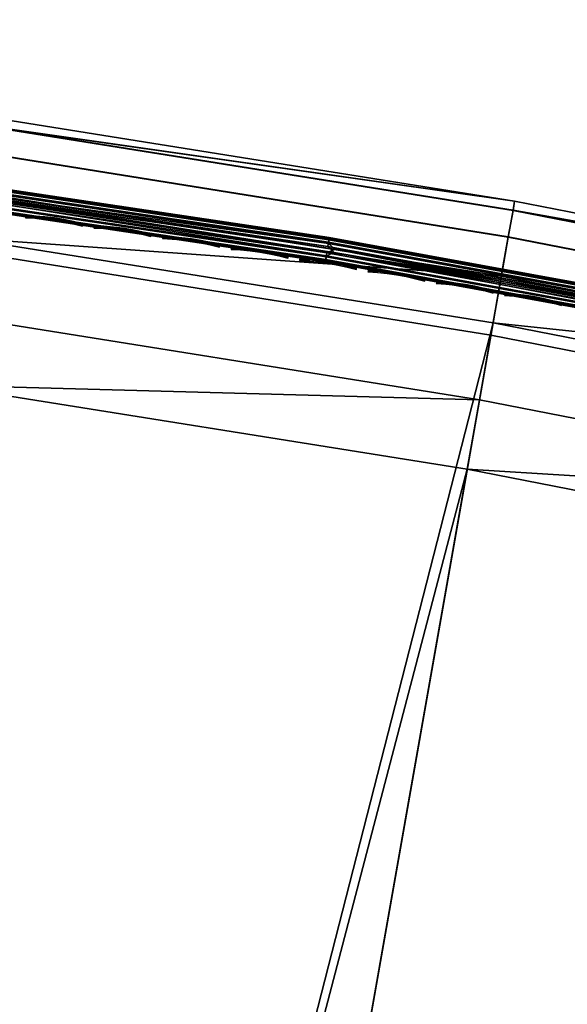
# Model space of a CAD drawing. Header units: inches. Extents: x 0 to 31.9, y -32.8 to 0.
# Tile 248 of 256: x 9.2 to 11.4, y -4.2 to -0.3. Entities that reach past the tile are written whole.
import ezdxf

# ---------------------------------------------------------------- set-up
doc = ezdxf.new("R2010")
doc.units = ezdxf.units.IN
doc.header["$LTSCALE"] = 0.03937
doc.header["$MEASUREMENT"] = 0
for name, color, linetype in [('A-FURN-3-ST', 151, 'Continuous'), ('A-FURN-3-ST-SEAM', 250, 'Continuous'), ('A-FURN-3-STITCH', 15, 'Continuous')]:
    doc.layers.add(name, color=color, linetype=linetype)

msp = doc.modelspace()

# ---------------------------------------------------------------- meshes
at = {"layer": 'A-FURN-3-ST'}
mesh = msp.add_polyface(dxfattribs=at)
corners = [(13.0748, -2.4795, 18), (13.1341, -2.201, 17.9625), (10.9613, -2.0663, 18), (11.0109, -1.786, 17.9625), (8.8349, -1.7261, 18), (8.8748, -1.4442, 17.9625), (6.698, -1.4591, 18), (6.7281, -1.176, 17.9625), (4.5532, -1.2657, 18), (4.5735, -0.9817, 17.9625), (2.403, -1.1461, 18), (13.296, -1.4403, 17.1847), (13.3037, -1.4036, 16.9), (11.1463, -1.02, 17.1847), (11.1526, -0.9831, 16.9), (0.2502, -0.8859, 17.9788), (0.25, -1.1005, 18), (13.2732, -1.5477, 17.45), (11.1272, -1.1283, 17.45), (13.2368, -1.7187, 17.6778), (11.0968, -1.3004, 17.6778), (8.9682, -0.7828, 17.45), (8.9438, -0.9559, 17.6778), (13.1894, -1.9416, 17.8526), (11.0572, -1.5248, 17.8526), (8.9119, -1.1815, 17.8526), (6.7561, -0.9121, 17.8526), (13.3037, -1.4036, 5.5), (11.1526, -0.9831, 5.5), (13.1995, -1.8926, 5), (11.0655, -1.4755, 5), (13.2394, -1.7055, 5.0381), (11.0989, -1.287, 5.0381), (11.1272, -1.1273, 5.1464), (13.2732, -1.5468, 5.1464), (11.1461, -1.0206, 5.3087), (13.2958, -1.4408, 5.3087), (8.9184, -1.1319, 5), (8.9452, -0.9425, 5.0381), (8.968, -0.7818, 5.1464), (15.318, -2.3829, 5), (8.8263, -24.1308, 5), (7.1307, -23.7908, 5), (5.4222, -23.5234, 5), (3.7038, -23.3289, 5), (6.7607, -0.8624, 5), (4.595, -0.6671, 5), (1.9787, -23.2079, 5), (2.424, -0.5465, 5), (0.25, -23.1604, 5), (0.25, -0.5005, 5), (0.0335, -23.1604, 5.125), (0, -0.5005, 5.25), (0.0335, -0.5005, 5.125), (0.125, -23.1604, 5.0335), (0.125, -0.5005, 5.0335), (0.0335, -1.1005, 17.875), (0.0122, -0.9197, 17.8092), (0, -1.1005, 17.75), (0.25, -22.5516, 18), (0.125, -22.5516, 17.9665), (0.125, -1.1005, 17.9665), (0.0335, -22.5516, 17.875), (0, -22.5516, 17.75), (0, -23.4104, 5.5002), (0, -0.2505, 5.5), (0, -23.4016, 16.9007), (0, -0.2505, 16.9), (8.958, -23.5365, 18), (15.1728, -2.965, 18), (7.2364, -23.1913, 18), (5.5016, -22.9198, 18), (3.7568, -22.7225, 18), (2.0052, -22.5997, 18)]
mesh.append_faces([[corners[k] for k in face] for face in [(0, 1, 2), (2, 1, 3), (2, 3, 4), (4, 3, 5), (4, 5, 6), (6, 5, 7), (6, 7, 8), (8, 7, 9), (8, 9, 10), (11, 12, 13), (13, 12, 14), (15, 16, 10), (17, 11, 13, 18), (19, 17, 18, 20), (20, 18, 21, 22), (23, 19, 20, 24), (24, 20, 22, 25), (1, 23, 24, 3), (3, 24, 25, 5), (5, 25, 26, 7), (12, 27, 14), (14, 27, 28), (29, 30, 31), (31, 30, 32), (31, 32, 33, 34), (34, 33, 35, 36), (36, 35, 27), (27, 35, 28), (30, 37, 32), (32, 37, 38), (32, 38, 39, 33), (40, 41, 29), (29, 42, 30), (30, 43, 37), (37, 44, 45), (45, 44, 46), (46, 47, 48), (48, 49, 50), (51, 52, 53), (51, 53, 54), (54, 53, 55), (54, 55, 49), (49, 55, 50), (56, 57, 58), (59, 16, 60), (60, 16, 61), (60, 61, 62), (62, 61, 56), (62, 56, 63), (63, 56, 58), (52, 64, 65), (65, 66, 67), (67, 66, 63), (67, 63, 58), (68, 69, 0), (70, 0, 2), (71, 2, 4), (72, 4, 6), (72, 6, 8), (72, 8, 73), (73, 8, 10), (73, 10, 59), (59, 10, 16)]])
mesh = msp.add_polyface(dxfattribs=at)
corners = [(2.403, -1.1461, 18), (4.5735, -0.9817, 17.9625), (2.4134, -0.8616, 17.9625), (0.2502, -0.8859, 17.9788), (0.2504, -0.6796, 17.9162), (2.4231, -0.5965, 17.8526), (0.2505, -0.4895, 17.8145), (2.4314, -0.3688, 17.6778), (11.1463, -1.02, 17.1847), (11.1526, -0.9831, 16.9), (8.9834, -0.674, 17.1847), (8.9884, -0.6368, 16.9), (6.8099, -0.4025, 17.1847), (11.1272, -1.1283, 17.45), (8.9682, -0.7828, 17.45), (6.7985, -0.5118, 17.45), (8.9438, -0.9559, 17.6778), (6.7801, -0.6856, 17.6778), (4.6208, -0.3154, 17.45), (4.6085, -0.4898, 17.6778), (8.9119, -1.1815, 17.8526), (6.7561, -0.9121, 17.8526), (4.5923, -0.7171, 17.8526), (6.7281, -1.176, 17.9625), (11.1526, -0.9831, 5.5), (8.9884, -0.6368, 5.5), (6.8136, -0.3652, 16.9), (11.1461, -1.0206, 5.3087), (8.9832, -0.6745, 5.3087), (6.8096, -0.403, 5.3087), (11.1272, -1.1273, 5.1464), (8.968, -0.7818, 5.1464), (8.9184, -1.1319, 5), (6.7607, -0.8624, 5), (8.9452, -0.9425, 5.0381), (6.781, -0.6721, 5.0381), (6.7982, -0.5108, 5.1464), (4.595, -0.6671, 5), (4.6088, -0.4763, 5.0381), (4.6204, -0.3145, 5.1464), (2.424, -0.5465, 5), (0.0475, -0.3958, 17.6047), (0.0122, -0.445, 17.5556), (0.0122, -0.5855, 17.6707), (0.0475, -0.5469, 17.7285), (0.0122, -0.7458, 17.7564), (0.0475, -0.7192, 17.8206), (0.0122, -0.9197, 17.8092), (0.0474, -0.9061, 17.8773), (0.0335, -1.1005, 17.875), (0, -1.1005, 17.75), (0, -0.9347, 17.7337), (0, -0.7753, 17.6853), (0, -0.6283, 17.6066), (0, -0.4995, 17.501), (0.0733, -0.9002, 17.9071), (0.125, -1.1005, 17.9665), (0.195, -0.8871, 17.9728), (0.25, -1.1005, 18), (0.1952, -0.6819, 17.9106), (0.1953, -0.4928, 17.8094), (0.0734, -0.53, 17.7538), (0.0734, -0.7076, 17.8487), (0, -0.3938, 17.3722), (0, -0.3152, 17.2253), (0, -0.2668, 17.0658), (0, -0.2505, 16.9)]
mesh.append_faces([[corners[k] for k in face] for face in [(0, 1, 2), (0, 2, 3), (3, 2, 4), (4, 2, 5), (4, 5, 6), (6, 5, 7), (8, 9, 10), (10, 9, 11), (10, 11, 12), (13, 8, 10, 14), (14, 10, 12, 15), (16, 14, 15, 17), (17, 15, 18, 19), (20, 16, 17, 21), (21, 17, 19, 22), (22, 19, 7, 5), (23, 21, 22, 1), (1, 22, 5, 2), (9, 24, 11), (11, 24, 25), (11, 25, 26), (24, 27, 28), (24, 28, 25), (25, 28, 29), (30, 31, 28, 27), (32, 33, 34), (34, 33, 35), (34, 35, 36, 31), (31, 36, 29, 28), (33, 37, 35), (35, 37, 38), (35, 38, 39, 36), (37, 40, 38), (41, 42, 43, 44), (44, 43, 45, 46), (46, 45, 47, 48), (48, 47, 49), (50, 47, 51), (51, 47, 52), (52, 47, 45), (52, 45, 53), (53, 45, 43), (53, 43, 54), (54, 43, 42), (48, 49, 55), (55, 49, 56), (55, 56, 57), (57, 56, 58), (57, 58, 3), (57, 3, 59), (59, 3, 4), (59, 4, 60), (60, 4, 6), (61, 44, 46, 62), (62, 46, 48, 55), (60, 61, 62, 59), (59, 62, 55, 57), (51, 52, 50), (50, 52, 53), (50, 53, 54), (54, 63, 50), (50, 63, 64), (50, 64, 65), (65, 66, 50)]])
mesh = msp.add_polyface(dxfattribs=at)
corners = [(17.4183, -2.9456, 5), (10.5059, -24.5427, 5), (8.8263, -24.1308, 5), (13.1995, -1.8926, 5), (7.1307, -23.7908, 5), (11.0655, -1.4755, 5), (5.4222, -23.5234, 5), (13.6372, -26.0409, 16.9008), (12.0303, -25.4585, 17.1854), (12.0189, -25.4944, 16.9008), (10.3885, -24.9808, 17.1854), (10.3787, -25.0172, 16.9008), (8.7197, -24.6104, 16.9008), (8.7278, -24.5736, 17.1854), (7.0449, -24.2745, 16.9008), (7.0512, -24.2374, 17.1854), (13.9159, -25.2746, 17.9626), (12.3494, -24.4452, 18), (12.264, -24.7166, 17.9626), (13.7477, -25.738, 17.6781), (12.1159, -25.1868, 17.6781), (12.0634, -25.3536, 17.4505), (13.688, -25.9023, 17.4505), (13.6503, -26.0056, 17.1854), (10.6634, -23.9547, 18), (10.5898, -24.2296, 17.9626), (10.5211, -24.4857, 17.8528), (12.1844, -24.9696, 17.8528), (10.4622, -24.7057, 17.6781), (10.4169, -24.8746, 17.4505), (8.8963, -23.8143, 17.9626), (8.958, -23.5365, 18), (7.1867, -23.4715, 17.9626), (7.2364, -23.1913, 18), (5.4641, -23.2019, 17.9626), (8.8388, -24.0732, 17.8528), (7.1404, -23.7326, 17.8528), (8.7894, -24.2955, 17.6781), (7.1007, -23.9569, 17.6781), (8.7515, -24.4662, 17.4505), (7.0703, -24.1291, 17.4505), (13.6342, -26.0492, 5.5004), (12.0162, -25.5027, 5.5004), (10.3764, -25.0257, 5.5004), (8.7178, -24.6189, 5.5004), (7.0434, -24.2832, 5.5004), (12.1664, -25.0258, 5), (13.7395, -25.7591, 5.0381), (12.1089, -25.2084, 5.0381), (10.4563, -24.7276, 5.0381), (8.7847, -24.3177, 5.0381), (10.4143, -24.8844, 5.1466), (8.7495, -24.4761, 5.1466), (10.3863, -24.989, 5.3089), (8.726, -24.5819, 5.3089), (12.0277, -25.4666, 5.3089), (7.0499, -24.2458, 5.3089), (7.0972, -23.9793, 5.0381), (7.0688, -24.1391, 5.1466), (13.6842, -25.9117, 5.1466), (13.6473, -26.0135, 5.3089), (12.0602, -25.3632, 5.1466), (17.253, -3.5224, 18), (13.0748, -2.4795, 18), (10.9613, -2.0663, 18), (5.5016, -22.9198, 18)]
mesh.append_faces([[corners[k] for k in face] for face in [(0, 1, 2), (3, 2, 4), (5, 4, 6), (7, 8, 9), (9, 8, 10), (9, 10, 11), (11, 10, 12), (12, 10, 13), (12, 13, 14), (14, 13, 15), (16, 17, 18), (19, 20, 21, 22), (22, 21, 8, 23), (17, 24, 18), (18, 24, 25), (18, 25, 26, 27), (27, 26, 28, 20), (20, 28, 29, 21), (21, 29, 10, 8), (25, 24, 30), (30, 24, 31), (30, 31, 32), (32, 31, 33), (32, 33, 34), (26, 25, 30, 35), (35, 30, 32, 36), (28, 26, 35, 37), (37, 35, 36, 38), (29, 28, 37, 39), (39, 37, 38, 40), (10, 29, 39, 13), (13, 39, 40, 15), (41, 9, 42), (42, 9, 11), (42, 11, 43), (43, 11, 44), (44, 11, 12), (44, 12, 45), (45, 12, 14), (46, 47, 48), (46, 48, 1), (1, 48, 49), (1, 49, 50), (50, 49, 51, 52), (52, 51, 53, 54), (54, 53, 43), (43, 53, 42), (42, 53, 55), (42, 55, 41), (43, 44, 54), (54, 44, 45), (54, 45, 56), (4, 2, 57), (57, 2, 50), (57, 50, 52, 58), (58, 52, 54, 56), (2, 1, 50), (59, 60, 55, 61), (61, 55, 53, 51), (47, 59, 61, 48), (48, 61, 51, 49), (24, 62, 31), (31, 63, 33), (33, 64, 65)]])
mesh = msp.add_polyface(dxfattribs=at)
corners = [(31.6253, -8.9745, 5.25), (20.2954, -28.5985, 5.25), (31.5963, -8.9577, 5.125), (20.2664, -28.5818, 5.125), (31.5171, -8.912, 5.0335), (20.1871, -28.536, 5.0335), (31.4088, -8.8495, 5), (20.0789, -28.4735, 5), (31.362, -9.284, 17.9071), (31.217, -9.4316, 17.9665), (31.2963, -9.4773, 17.875), (31.3253, -9.4941, 17.75), (31.4052, -9.3314, 17.8091), (31.1088, -9.3691, 18), (20.3832, -27.9463, 18), (20.4915, -28.0088, 17.9665), (20.5707, -28.0545, 17.875), (20.5998, -28.0713, 17.75), (18.558, -27.6503, 5), (29.5031, -7.8023, 5), (17.0035, -26.8926, 5), (27.5626, -6.8213, 5), (15.4181, -26.2018, 5), (25.5894, -5.9075, 5), (13.8048, -25.5792, 5), (23.5861, -5.0621, 5), (21.5548, -4.2861, 5), (12.1664, -25.0258, 5), (19.4981, -3.5803, 5), (10.5059, -24.5427, 5), (17.4183, -2.9456, 5), (8.8263, -24.1308, 5), (15.318, -2.3829, 5), (20.1704, -28.815, 5.5002), (31.7503, -8.758, 16.9), (20.1747, -28.8074, 16.9007), (31.7503, -8.758, 5.5), (13.6372, -26.0409, 16.9008), (13.6503, -26.0056, 17.1854), (12.0303, -25.4585, 17.1854), (17.141, -26.599, 17.9626), (15.6511, -25.6394, 18), (15.5426, -25.9024, 17.9626), (14.013, -25.0071, 18), (13.9159, -25.2746, 17.9626), (13.8255, -25.5239, 17.8528), (15.4415, -26.1476, 17.8528), (13.7477, -25.738, 17.6781), (15.3545, -26.3581, 17.6781), (13.688, -25.9023, 17.4505), (15.2877, -26.5197, 17.4505), (12.3494, -24.4452, 18), (12.264, -24.7166, 17.9626), (12.1844, -24.9696, 17.8528), (12.1159, -25.1868, 17.6781), (13.6342, -26.0492, 5.5004), (12.0189, -25.4944, 16.9008), (15.3452, -26.3788, 5.0381), (13.7395, -25.7591, 5.0381), (12.0277, -25.4666, 5.3089), (13.6473, -26.0135, 5.3089), (15.2834, -26.5288, 5.1466), (13.6842, -25.9117, 5.1466), (18.8391, -27.1103, 18), (17.2608, -26.3409, 18), (29.2214, -8.3321, 18), (27.2995, -7.3605, 18), (25.3454, -6.4556, 18), (23.3613, -5.6184, 18), (21.3496, -4.8499, 18), (19.3127, -4.1509, 18), (10.6634, -23.9547, 18), (17.253, -3.5224, 18), (8.958, -23.5365, 18), (15.1728, -2.965, 18)]
mesh.append_faces([[corners[k] for k in face] for face in [(0, 1, 2), (2, 1, 3), (2, 3, 4), (4, 3, 5), (4, 5, 6), (6, 5, 7), (8, 9, 10), (11, 12, 10), (13, 14, 9), (9, 14, 15), (9, 15, 10), (10, 15, 16), (10, 16, 11), (11, 16, 17), (7, 18, 6), (6, 18, 19), (19, 18, 20), (19, 20, 21), (21, 20, 22), (21, 22, 23), (23, 22, 24), (23, 24, 25), (25, 24, 26), (26, 24, 27), (26, 27, 28), (28, 27, 29), (28, 29, 30), (30, 31, 32), (0, 33, 1), (34, 35, 36), (36, 35, 33), (36, 33, 0), (34, 11, 17), (34, 17, 35), (37, 38, 39), (40, 41, 42), (41, 43, 42), (42, 43, 44), (42, 44, 45, 46), (46, 45, 47, 48), (48, 47, 49, 50), (43, 51, 44), (44, 52, 53, 45), (45, 53, 54, 47), (55, 37, 56), (22, 57, 24), (24, 57, 58), (24, 58, 27), (55, 59, 60), (57, 61, 62, 58), (14, 13, 63), (63, 13, 64), (64, 13, 65), (64, 65, 66), (64, 66, 41), (41, 66, 67), (41, 67, 43), (43, 67, 68), (43, 68, 51), (51, 68, 69), (51, 69, 70), (51, 70, 71), (71, 70, 72), (73, 72, 74)]])
at = {"layer": 'A-FURN-3-ST-SEAM'}
mesh = msp.add_polyface(dxfattribs=at)
corners = [(14.4284, -2.0099, 17.7208), (12.435, -1.5589, 17.7271), (12.4105, -1.5729, 17.7208), (10.4245, -1.1905, 17.7271), (10.3926, -1.204, 17.7208), (8.4032, -0.8871, 17.7271), (8.367, -0.901, 17.7208), (8.3641, -0.924, 17.6902), (8.3976, -0.9296, 17.6706), (10.3889, -1.2269, 17.6902), (10.4176, -1.2328, 17.6706), (12.4061, -1.5956, 17.6902), (12.4267, -1.6009, 17.6706), (14.4231, -2.0324, 17.6902), (12.4077, -1.5872, 17.7078), (10.3903, -1.2184, 17.7078), (8.3652, -0.9155, 17.7078), (14.4243, -2.0273, 17.6522), (12.4071, -1.5904, 17.6522), (12.4376, -1.5458, 17.628), (12.4129, -1.5606, 17.6292), (10.4267, -1.1773, 17.628), (10.3947, -1.1917, 17.6292), (8.405, -0.8739, 17.628), (8.3687, -0.8886, 17.6292), (6.3745, -0.6357, 17.628), (8.3648, -0.9188, 17.6522), (10.3898, -1.2217, 17.6522), (12.4096, -1.5778, 17.6377), (10.3919, -1.2089, 17.6377), (8.3664, -0.9059, 17.6377), (12.418, -1.5356, 17.7259), (10.3988, -1.1665, 17.7259), (8.372, -0.8633, 17.7259), (6.3732, -0.6491, 17.7271), (8.3736, -0.8511, 17.6344), (10.4008, -1.1543, 17.6344), (12.4203, -1.5235, 17.6344), (12.4231, -1.5091, 17.6473), (10.4032, -1.1399, 17.6473), (8.3755, -0.8366, 17.6473), (12.4248, -1.5007, 17.6648), (10.4045, -1.1314, 17.6648), (8.3766, -0.8281, 17.6648), (12.425, -1.4995, 17.6842), (10.4047, -1.1302, 17.6842), (8.3767, -0.8269, 17.6842), (12.4238, -1.5057, 17.7027), (10.4037, -1.1365, 17.7027), (8.3759, -0.8331, 17.7027), (12.4213, -1.5184, 17.7173), (10.4016, -1.1492, 17.7173), (8.3743, -0.8459, 17.7173)]
mesh.append_faces([[corners[k] for k in face] for face in [(0, 1, 2), (2, 1, 3), (2, 3, 4), (4, 3, 5), (4, 5, 6), (7, 8, 9), (9, 8, 10), (9, 10, 11), (11, 10, 12), (11, 12, 13), (14, 2, 4, 15), (15, 4, 6, 16), (11, 14, 15, 9), (9, 15, 16, 7), (17, 12, 18), (19, 20, 21), (21, 20, 22), (21, 22, 23), (23, 22, 24), (23, 24, 25), (8, 26, 27), (8, 27, 10), (10, 27, 18), (10, 18, 12), (28, 18, 27, 29), (29, 27, 26, 30), (20, 28, 29, 22), (22, 29, 30, 24), (1, 31, 3), (3, 31, 32), (3, 32, 5), (5, 32, 33), (5, 33, 34), (25, 35, 23), (23, 35, 36), (23, 36, 21), (21, 36, 37), (21, 37, 19), (38, 37, 36, 39), (39, 36, 35, 40), (41, 38, 39, 42), (42, 39, 40, 43), (44, 41, 42, 45), (45, 42, 43, 46), (47, 44, 45, 48), (48, 45, 46, 49), (50, 47, 48, 51), (51, 48, 49, 52), (31, 50, 51, 32), (32, 51, 52, 33)]])
at = {"layer": 'A-FURN-3-STITCH'}
mesh = msp.add_polymesh((7, 4), dxfattribs=at)
for k, corner in enumerate([(9.4078, -1.0839, 17.7343), (9.4081, -1.0817, 17.7329), (9.4088, -1.0773, 17.7302), (9.4091, -1.0751, 17.7289), (9.3704, -1.0745, 17.7406), (9.371, -1.07, 17.7431), (9.3717, -1.0656, 17.7404), (9.3717, -1.0657, 17.7352), (9.3323, -1.0667, 17.7443), (9.3329, -1.0621, 17.7468), (9.3335, -1.0577, 17.7441), (9.3336, -1.0578, 17.7389), (9.2937, -1.0603, 17.7454), (9.2943, -1.0558, 17.7479), (9.295, -1.0514, 17.7452), (9.295, -1.0515, 17.74), (9.2549, -1.0556, 17.7439), (9.2555, -1.0511, 17.7464), (9.2562, -1.0467, 17.7437), (9.2562, -1.0468, 17.7385), (9.2161, -1.0525, 17.7397), (9.2168, -1.0479, 17.7422), (9.2174, -1.0435, 17.7395), (9.2174, -1.0437, 17.7343), (9.1777, -1.051, 17.733), (9.178, -1.0487, 17.7317), (9.1786, -1.0443, 17.729), (9.179, -1.0422, 17.7276)]):
    mesh.set_mesh_vertex(divmod(k, 4), corner)
mesh = msp.add_polymesh((7, 4), dxfattribs=at)
for k, corner in enumerate([(9.6846, -1.126, 17.7343), (9.6849, -1.1239, 17.7329), (9.6856, -1.1195, 17.7302), (9.6859, -1.1172, 17.7289), (9.6472, -1.1165, 17.7406), (9.6479, -1.112, 17.7431), (9.6485, -1.1076, 17.7404), (9.6485, -1.1077, 17.7352), (9.6091, -1.1085, 17.7443), (9.6098, -1.104, 17.7468), (9.6104, -1.0996, 17.7441), (9.6105, -1.0997, 17.7389), (9.5706, -1.102, 17.7454), (9.5712, -1.0975, 17.7479), (9.5719, -1.0931, 17.7452), (9.5719, -1.0932, 17.74), (9.5318, -1.0971, 17.7439), (9.5325, -1.0926, 17.7464), (9.5331, -1.0882, 17.7437), (9.5332, -1.0883, 17.7385), (9.4931, -1.0938, 17.7397), (9.4937, -1.0893, 17.7422), (9.4944, -1.0849, 17.7395), (9.4944, -1.085, 17.7343), (9.4546, -1.0921, 17.733), (9.4549, -1.0899, 17.7317), (9.4556, -1.0855, 17.729), (9.4559, -1.0833, 17.7276)]):
    mesh.set_mesh_vertex(divmod(k, 4), corner)
mesh = msp.add_polymesh((7, 4), dxfattribs=at)
for k, corner in enumerate([(9.9612, -1.1694, 17.7343), (9.9616, -1.1673, 17.7329), (9.9622, -1.1629, 17.7302), (9.9626, -1.1606, 17.7289), (9.9239, -1.1598, 17.7406), (9.9245, -1.1552, 17.7431), (9.9252, -1.1508, 17.7404), (9.9252, -1.151, 17.7352), (9.8858, -1.1516, 17.7443), (9.8865, -1.147, 17.7468), (9.8872, -1.1427, 17.7441), (9.8872, -1.1428, 17.7389), (9.8473, -1.1449, 17.7454), (9.848, -1.1404, 17.7479), (9.8487, -1.136, 17.7452), (9.8487, -1.1361, 17.74), (9.8086, -1.1398, 17.7439), (9.8092, -1.1353, 17.7464), (9.8099, -1.1309, 17.7437), (9.8099, -1.131, 17.7385), (9.7698, -1.1364, 17.7397), (9.7705, -1.1318, 17.7422), (9.7712, -1.1274, 17.7395), (9.7712, -1.1276, 17.7343), (9.7314, -1.1345, 17.733), (9.7317, -1.1323, 17.7317), (9.7324, -1.1279, 17.729), (9.7327, -1.1257, 17.7276)]):
    mesh.set_mesh_vertex(divmod(k, 4), corner)
mesh = msp.add_polymesh((7, 4), dxfattribs=at)
for k, corner in enumerate([(10.2376, -1.2141, 17.7343), (10.238, -1.2119, 17.7329), (10.2387, -1.2075, 17.7302), (10.239, -1.2053, 17.7289), (10.2003, -1.2042, 17.7406), (10.201, -1.1997, 17.7431), (10.2017, -1.1953, 17.7404), (10.2017, -1.1954, 17.7352), (10.1623, -1.1959, 17.7443), (10.163, -1.1913, 17.7468), (10.1637, -1.1869, 17.7441), (10.1637, -1.1871, 17.7389), (10.1238, -1.189, 17.7454), (10.1245, -1.1845, 17.7479), (10.1252, -1.1801, 17.7452), (10.1252, -1.1802, 17.74), (10.0851, -1.1838, 17.7439), (10.0858, -1.1793, 17.7464), (10.0865, -1.1749, 17.7437), (10.0865, -1.175, 17.7385), (10.0464, -1.1801, 17.7397), (10.0471, -1.1756, 17.7422), (10.0478, -1.1712, 17.7395), (10.0478, -1.1713, 17.7343), (10.0079, -1.1781, 17.733), (10.0083, -1.1759, 17.7317), (10.009, -1.1715, 17.729), (10.0093, -1.1693, 17.7276)]):
    mesh.set_mesh_vertex(divmod(k, 4), corner)
mesh = msp.add_polymesh((7, 4), dxfattribs=at)
for k, corner in enumerate([(10.5138, -1.2599, 17.7343), (10.5142, -1.2577, 17.7329), (10.5149, -1.2533, 17.7302), (10.5153, -1.2511, 17.7289), (10.4766, -1.2499, 17.7406), (10.4773, -1.2454, 17.7431), (10.478, -1.241, 17.7404), (10.478, -1.2411, 17.7352), (10.4386, -1.2414, 17.7443), (10.4393, -1.2369, 17.7468), (10.44, -1.2325, 17.7441), (10.44, -1.2326, 17.7389), (10.4001, -1.2344, 17.7454), (10.4008, -1.2299, 17.7479), (10.4016, -1.2255, 17.7452), (10.4016, -1.2256, 17.74), (10.3614, -1.2289, 17.7439), (10.3622, -1.2244, 17.7464), (10.3629, -1.22, 17.7437), (10.3629, -1.2202, 17.7385), (10.3227, -1.2251, 17.7397), (10.3235, -1.2206, 17.7422), (10.3242, -1.2162, 17.7395), (10.3242, -1.2164, 17.7343), (10.2843, -1.223, 17.733), (10.2847, -1.2207, 17.7317), (10.2854, -1.2163, 17.729), (10.2857, -1.2142, 17.7276)]):
    mesh.set_mesh_vertex(divmod(k, 4), corner)
mesh = msp.add_polymesh((7, 4), dxfattribs=at)
for k, corner in enumerate([(10.7898, -1.307, 17.7343), (10.7902, -1.3048, 17.7329), (10.791, -1.3004, 17.7302), (10.7913, -1.2982, 17.7289), (10.7526, -1.2968, 17.7406), (10.7533, -1.2923, 17.7431), (10.7541, -1.2879, 17.7404), (10.7541, -1.288, 17.7352), (10.7147, -1.2881, 17.7443), (10.7154, -1.2836, 17.7468), (10.7161, -1.2792, 17.7441), (10.7162, -1.2793, 17.7389), (10.6762, -1.2809, 17.7454), (10.677, -1.2764, 17.7479), (10.6777, -1.272, 17.7452), (10.6777, -1.2722, 17.74), (10.6376, -1.2753, 17.7439), (10.6383, -1.2708, 17.7464), (10.6391, -1.2664, 17.7437), (10.6391, -1.2666, 17.7385), (10.5989, -1.2714, 17.7397), (10.5996, -1.2668, 17.7422), (10.6004, -1.2625, 17.7395), (10.6004, -1.2626, 17.7343), (10.5605, -1.269, 17.733), (10.5608, -1.2668, 17.7317), (10.5616, -1.2624, 17.729), (10.5619, -1.2602, 17.7276)]):
    mesh.set_mesh_vertex(divmod(k, 4), corner)
mesh = msp.add_polymesh((7, 4), dxfattribs=at)
for k, corner in enumerate([(11.0656, -1.3553, 17.7343), (11.066, -1.3531, 17.7329), (11.0668, -1.3487, 17.7302), (11.0672, -1.3465, 17.7289), (11.0285, -1.3449, 17.7406), (11.0292, -1.3404, 17.7431), (11.03, -1.336, 17.7404), (11.03, -1.3361, 17.7352), (10.9906, -1.336, 17.7443), (10.9913, -1.3315, 17.7468), (10.9921, -1.3272, 17.7441), (10.9921, -1.3273, 17.7389), (10.9522, -1.3287, 17.7454), (10.9529, -1.3242, 17.7479), (10.9537, -1.3198, 17.7452), (10.9537, -1.3199, 17.74), (10.9135, -1.3229, 17.7439), (10.9143, -1.3184, 17.7464), (10.915, -1.3141, 17.7437), (10.915, -1.3142, 17.7385), (10.8749, -1.3188, 17.7397), (10.8756, -1.3143, 17.7422), (10.8764, -1.3099, 17.7395), (10.8764, -1.31, 17.7343), (10.8364, -1.3163, 17.733), (10.8368, -1.3141, 17.7317), (10.8376, -1.3097, 17.729), (10.8379, -1.3075, 17.7276)]):
    mesh.set_mesh_vertex(divmod(k, 4), corner)
mesh = msp.add_polymesh((7, 4), dxfattribs=at)
for k, corner in enumerate([(11.3412, -1.4048, 17.7343), (11.3416, -1.4026, 17.7329), (11.3424, -1.3982, 17.7302), (11.3428, -1.396, 17.7289), (11.3041, -1.3942, 17.7406), (11.3048, -1.3897, 17.7431), (11.3056, -1.3854, 17.7404), (11.3056, -1.3855, 17.7352), (11.2662, -1.3852, 17.7443), (11.267, -1.3807, 17.7468), (11.2678, -1.3763, 17.7441), (11.2678, -1.3765, 17.7389), (11.2279, -1.3777, 17.7454), (11.2286, -1.3732, 17.7479), (11.2294, -1.3688, 17.7452), (11.2294, -1.3689, 17.74), (11.1892, -1.3718, 17.7439), (11.19, -1.3673, 17.7464), (11.1908, -1.3629, 17.7437), (11.1908, -1.363, 17.7385), (11.1506, -1.3675, 17.7397), (11.1514, -1.363, 17.7422), (11.1521, -1.3586, 17.7395), (11.1522, -1.3587, 17.7343), (11.1122, -1.3648, 17.733), (11.1126, -1.3625, 17.7317), (11.1133, -1.3582, 17.729), (11.1137, -1.356, 17.7276)]):
    mesh.set_mesh_vertex(divmod(k, 4), corner)

doc.saveas('drawing.dxf')
